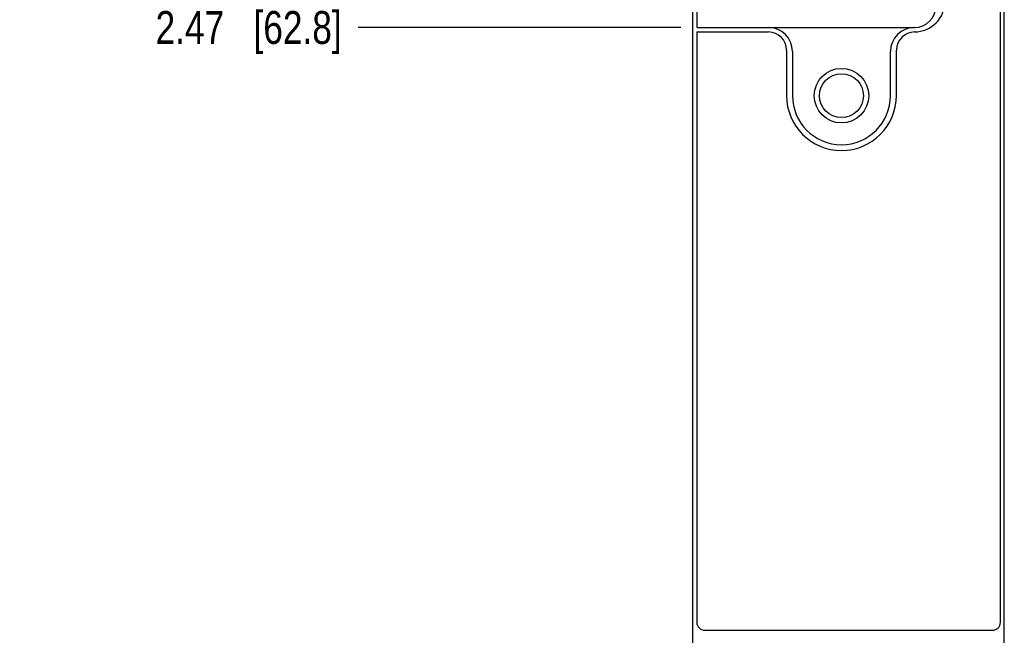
# Model space of a CAD drawing. Header units: inches. Extents: x 0 to 22, y 0 to 17.
# Tile 3 of 24: x 2.6 to 6.3, y 6.2 to 8.6. Entities that reach past the tile are written whole.
import ezdxf

# ---------------------------------------------------------------- set-up
doc = ezdxf.new("R2010")
doc.units = ezdxf.units.IN
doc.header["$LTSCALE"] = 1.21
doc.header["$MEASUREMENT"] = 0
doc.layers.get('0').update_dxf_attribs({"linetype": 'CONTINUOUS'})
doc.layers.add('DIMENSIONS', color=7, linetype='CONTINUOUS')
doc.styles.get("Standard").update_dxf_attribs({"font": 'txt', "width": 0.8})
doc.dimstyles.new('DIMSTYLE_1', dxfattribs={"dimtxt": 0.125, "dimasz": 0.18, "dimexe": 0.18, "dimexo": 0.0625, "dimgap": 0.09, "dimtad": 0, "dimtih": 1, "dimtoh": 1, "dimlfac": 0.666667, "dimzin": 4, "dimdsep": 46, "dimtxsty": 'STANDARD', "dimblk": '_FILLED', "dimblk1": '_FILLED', "dimblk2": '_FILLED', "dimcen": 0.09, "dimadec": 0, "dimazin": 0, "dimtp": 0.01, "dimtm": 0.01, "dimtfac": 1, "dimtofl": 0, "dimtmove": 0, "dimatfit": 3, "dimldrblk": '_FILLED', "dimfxl": 1, "dimtolj": 1, "dimtzin": 4, "dimarcsym": 0})

# ---------------------------------------------------------------- blocks, each defined once
blk = doc.blocks.new('*D4')
at = {"layer": 'DIMENSIONS', "color": 2, "linetype": 'CONTINUOUS'}
blk.add_line((5.5397, 5.0302), (3.8938, 5.0302), dxfattribs=at)
at = {"layer": 'DIMENSIONS', "color": 2, "linetype": 'CONTINUOUS', "insert": (3.8313, 5.0927), "char_height": 0.125, "width": 1.225, "attachment_point": 3, "line_spacing_factor": 0.9}
blk.add_mtext('4.82{\\Ftxt.shx;\\W1.000000;\\H0.125000; }[122.5]', dxfattribs=at)
blk = doc.blocks.new('_FILLED')
at = {"color": 0, "linetype": 'BYBLOCK'}
blk.add_solid([(0, 0), (-1, 0.174), (-1, -0.174)], dxfattribs=at)
blk = doc.blocks.new('*D5')
at = {"layer": 'DIMENSIONS', "color": 2, "linetype": 'CONTINUOUS'}
blk.add_line((5.0987, 4.7377), (3.8938, 4.7377), dxfattribs=at)
at = {"layer": 'DIMENSIONS', "color": 2, "linetype": 'CONTINUOUS', "insert": (3.8313, 4.8002), "char_height": 0.125, "width": 1.225, "attachment_point": 3, "line_spacing_factor": 0.9}
blk.add_mtext('5.02{\\Ftxt.shx;\\W1.000000;\\H0.125000; }[127.4]', dxfattribs=at)
blk = doc.blocks.new('*D14')
at = {"layer": 'DIMENSIONS', "color": 2, "linetype": 'CONTINUOUS'}
blk.add_line((5.1153, 8.5526), (3.8908, 8.5526), dxfattribs=at)
at = {"layer": 'DIMENSIONS', "color": 2, "linetype": 'CONTINUOUS', "insert": (3.8283, 8.6151), "char_height": 0.125, "width": 1.125, "attachment_point": 3, "line_spacing_factor": 0.9}
blk.add_mtext('2.47{\\Ftxt.shx;\\W1.000000;\\H0.125000; }[62.8]', dxfattribs=at)

msp = doc.modelspace()

# ---------------------------------------------------------------- linework, layer by layer
at = {"color": 7, "linetype": 'CONTINUOUS'}
for p, q in [((5.1612, 4.7377), (5.1612, 12.4445)), ((6.3432, 4.7377), (6.3432, 12.4445)), ((6.3282, 6.2945), (6.3282, 12.3995)), ((5.1778, 8.5526), (5.1778, 8.6117)), ((5.1762, 8.5355), (5.1762, 6.2945)), ((5.1762, 8.5355), (5.4477, 8.5355)), ((5.1778, 8.5526), (6.0019, 8.5526)), ((5.5167, 8.4665), (5.5167, 8.294)), ((5.9337, 8.294), (5.9337, 8.4665)), ((5.2062, 6.2645), (6.2982, 6.2645))]:
    msp.add_line(p, q, dxfattribs=at)
at = {"color": 3, "linetype": 'CONTINUOUS'}
for p, q in [((5.5392, 8.4619), (5.5392, 8.2937)), ((5.9112, 8.2937), (5.9112, 8.4619))]:
    msp.add_line(p, q, dxfattribs=at)
at = {"color": 7, "linetype": 'CONTINUOUS'}
msp.add_circle((5.7252, 8.2937), 0.1035, dxfattribs=at)
at = {"color": 3, "linetype": 'CONTINUOUS'}
msp.add_circle((5.7252, 8.2937), 0.0833, dxfattribs=at)
at = {"color": 7, "linetype": 'CONTINUOUS'}
for centre, radius, start, end in [((6.0019, 8.6342), 0.0816, 270, 360), ((6.0012, 8.6525), 0.117, 270.4621, 360), ((5.4477, 8.4665), 0.069, 0, 90), ((6.0027, 8.4665), 0.069, 90.4621, 180), ((5.7252, 8.294), 0.2085, 180, 360), ((5.2062, 6.2945), 0.03, 180, 270), ((6.2982, 6.2945), 0.03, 270, 360)]:
    msp.add_arc(centre, radius, start, end, dxfattribs=at)
at = {"color": 3, "linetype": 'CONTINUOUS'}
for centre, radius, start, end in [((5.4484, 8.4619), 0.0907, 0, 90), ((6.0019, 8.4619), 0.0907, 90, 180), ((5.7252, 8.2937), 0.186, 180, 360)]:
    msp.add_arc(centre, radius, start, end, dxfattribs=at)

# ---------------------------------------------------------------- dimensions: what is measured, and where the dimension line sits
at = {"layer": 'DIMENSIONS', "color": 2, "linetype": 'CONTINUOUS'}
for feature_location, offset, origin, picture, middle in [((5.5397, 5.0302), (-1.6459, 0), (5.6022, 12.2615), '*D4', (2.9688, 5.0302)), ((5.0987, 4.7377), (-1.2049, 0), (5.1612, 12.2615), '*D5', (2.9688, 4.7377)), ((5.1153, 8.5526), (-1.2245, 0), (5.1778, 12.2615), '*D14', (3.0158, 8.5526))]:
    dim = msp.add_ordinate_dim(feature_location=feature_location, offset=offset, dtype=0, origin=origin, dimstyle='DIMSTYLE_1', dxfattribs=at)
    dim.commit()
    dim.dimension.update_dxf_attribs({"geometry": picture, "text_midpoint": middle})

doc.saveas('drawing.dxf')
